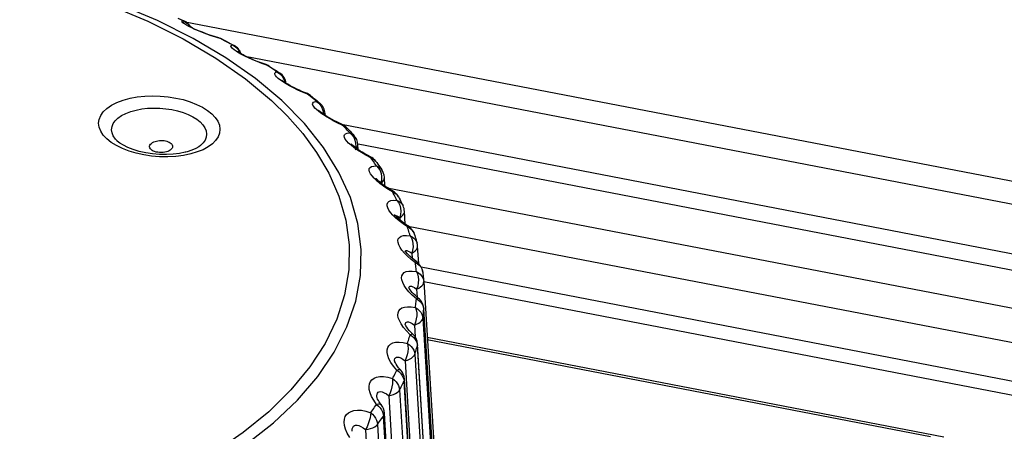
# Model space of a CAD drawing. Header units: millimetres. Extents: x -728 to -141, y -62 to 525.
# Tile 183 of 186: x -180 to -168, y 495 to 500. Entities that reach past the tile are written whole.
import ezdxf

# ---------------------------------------------------------------- set-up
doc = ezdxf.new("R2010")
doc.units = ezdxf.units.MM
doc.header["$LTSCALE"] = 23.1
doc.layers.add('R912005502_AM_0', color=7, linetype='CONTINUOUS')

msp = doc.modelspace()

# ---------------------------------------------------------------- linework, layer by layer
at = {"layer": 'R912005502_AM_0', "color": 7}
for p, q in [((-178.06, 499.872), (-178.525, 500.069)), ((-177.627, 499.655), (-178.06, 499.872)), ((-177.756, 499.874), (-177.808, 499.897)), ((-177.793, 499.893), (-177.741, 499.87)), ((-177.756, 499.874), (-177.741, 499.87)), ((-177.756, 499.874), (-177.722, 499.857)), ((-177.742, 499.863), (-158.296, 496.112)), ((-177.666, 499.802), (-177.663, 499.797)), ((-177.606, 499.766), (-177.644, 499.783)), ((-177.562, 499.747), (-177.606, 499.766)), ((-177.351, 499.67), (-177.407, 499.689)), ((-177.275, 499.648), (-177.351, 499.67)), ((-177.306, 499.66), (-177.316, 499.663)), ((-177.293, 499.653), (-177.307, 499.66)), ((-177.245, 499.628), (-177.293, 499.653)), ((-177.275, 499.648), (-177.273, 499.646)), ((-177.273, 499.646), (-177.224, 499.621)), ((-177.197, 499.603), (-177.245, 499.628)), ((-177.224, 499.621), (-177.176, 499.596)), ((-177.15, 499.577), (-177.197, 499.603)), ((-177.176, 499.596), (-177.128, 499.57)), ((-177.088, 499.532), (-177.066, 499.501)), ((-177.039, 499.462), (-177.075, 499.482)), ((-177.066, 499.501), (-177.054, 499.475)), ((-176.999, 499.441), (-177.039, 499.462)), ((-176.953, 499.419), (-176.999, 499.441)), ((-176.993, 499.442), (-158.364, 495.849)), ((-176.787, 499.354), (-176.824, 499.368)), ((-176.711, 499.318), (-176.746, 499.34)), ((-176.733, 499.332), (-176.714, 499.325)), ((-176.714, 499.325), (-176.705, 499.321)), ((-176.669, 499.29), (-176.711, 499.318)), ((-176.705, 499.321), (-176.662, 499.293)), ((-176.627, 499.263), (-176.669, 499.29)), ((-176.662, 499.293), (-176.619, 499.265)), ((-176.619, 499.265), (-176.576, 499.236)), ((-176.551, 498.901), (-176.87, 499.168)), ((-176.568, 499.15), (-176.594, 499.17)), ((-176.536, 499.128), (-176.568, 499.15)), ((-176.505, 499.109), (-176.536, 499.128)), ((-176.514, 499.131), (-176.513, 499.12)), ((-176.498, 499.104), (-176.505, 499.109)), ((-176.456, 499.081), (-176.498, 499.104)), ((-176.408, 499.055), (-176.456, 499.081)), ((-176.355, 499.03), (-176.408, 499.055)), ((-176.25, 498.991), (-176.275, 499.001)), ((-176.25, 498.991), (-176.251, 498.991)), ((-176.239, 498.981), (-176.25, 498.991)), ((-176.239, 498.981), (-176.219, 498.974)), ((-176.221, 498.966), (-176.239, 498.981)), ((-176.219, 498.974), (-176.202, 498.964)), ((-176.108, 498.887), (-176.09, 498.872)), ((-176.09, 498.872), (-176.09, 498.872)), ((-176.105, 498.772), (-176.129, 498.792)), ((-176.086, 498.769), (-176.085, 498.768)), ((-176.048, 498.77), (-176.044, 498.736)), ((-176.016, 498.717), (-176.038, 498.731)), ((-176.025, 498.723), (-176.026, 498.744)), ((-175.87, 498.629), (-175.919, 498.654)), ((-175.818, 498.605), (-175.87, 498.629)), ((-175.825, 498.616), (-175.85, 498.627)), ((-175.826, 498.616), (-175.826, 498.616)), ((-175.826, 498.615), (-158.892, 495.349)), ((-175.818, 498.605), (-175.796, 498.597)), ((-175.802, 498.59), (-175.818, 498.605)), ((-175.796, 498.597), (-175.777, 498.585)), ((-178.569, 498.433), (-178.596, 498.473)), ((-175.777, 498.585), (-175.77, 498.578)), ((-175.69, 498.496), (-175.675, 498.48)), ((-175.675, 498.48), (-175.675, 498.48)), ((-178.569, 498.433), (-178.569, 498.433)), ((-177.535, 498.358), (-177.556, 498.342)), ((-177.534, 498.359), (-177.535, 498.358)), ((-175.711, 498.36), (-175.74, 498.387)), ((-175.655, 498.384), (-175.653, 498.345)), ((-175.623, 498.306), (-175.627, 498.367)), ((-159.12, 495.189), (-175.626, 498.372)), ((-177.654, 498.254), (-177.744, 498.236)), ((-177.7, 498.281), (-177.716, 498.276)), ((-177.576, 498.278), (-177.654, 498.254)), ((-177.506, 498.306), (-177.576, 498.278)), ((-175.653, 498.345), (-175.657, 498.322)), ((-175.584, 498.27), (-175.632, 498.301)), ((-175.575, 498.274), (-175.604, 498.292)), ((-175.531, 498.239), (-175.584, 498.27)), ((-175.472, 498.208), (-175.531, 498.239)), ((-175.476, 498.22), (-175.511, 498.238)), ((-175.477, 498.22), (-175.477, 498.22)), ((-175.46, 498.192), (-175.472, 498.208)), ((-175.472, 498.208), (-175.45, 498.199)), ((-175.448, 498.175), (-175.46, 498.192)), ((-175.45, 498.199), (-175.43, 498.185)), ((-175.43, 498.185), (-175.412, 498.167)), ((-175.4, 498.109), (-175.412, 498.125)), ((-175.436, 498.107), (-175.4, 498.109)), ((-175.361, 498.098), (-175.349, 498.08)), ((-175.349, 498.08), (-175.337, 498.063)), ((-175.367, 497.914), (-175.349, 497.902)), ((-175.315, 497.862), (-175.36, 497.895)), ((-175.34, 497.939), (-175.349, 497.902)), ((-175.34, 497.979), (-175.34, 497.939)), ((-175.299, 497.864), (-175.305, 497.971)), ((-175.264, 497.828), (-175.315, 497.862)), ((-175.271, 497.845), (-162.301, 495.344)), ((-175.207, 497.794), (-175.264, 497.828)), ((-175.206, 497.806), (-175.237, 497.824)), ((-175.198, 497.777), (-175.207, 497.794)), ((-175.163, 497.769), (-175.146, 497.751)), ((-175.146, 497.751), (-175.135, 497.734)), ((-175.164, 497.708), (-175.172, 497.726)), ((-175.155, 497.691), (-175.164, 497.708)), ((-175.12, 497.632), (-175.11, 497.596)), ((-175.094, 497.647), (-175.08, 497.625)), ((-175.089, 497.643), (-175.08, 497.625)), ((-175.11, 497.519), (-175.119, 497.482)), ((-175.11, 497.596), (-175.107, 497.558)), ((-175.107, 497.558), (-175.11, 497.519)), ((-175.053, 497.403), (-175.063, 497.558)), ((-175.182, 497.5), (-175.182, 497.5)), ((-175.14, 497.496), (-175.119, 497.482)), ((-175.08, 497.405), (-175.128, 497.441)), ((-175.119, 497.482), (-175.118, 497.452)), ((-175.026, 497.368), (-175.08, 497.405)), ((-175.018, 497.38), (-175.025, 497.384)), ((-175.018, 497.38), (-163.155, 495.092)), ((-174.994, 497.262), (-174.999, 497.28)), ((-174.95, 497.3), (-174.943, 497.283)), ((-174.918, 497.193), (-174.909, 497.171)), ((-174.998, 497.066), (-174.975, 497.051)), ((-174.975, 497.051), (-174.971, 496.989)), ((-174.89, 496.924), (-174.903, 497.134)), ((-174.929, 496.934), (-174.981, 496.974)), ((-174.914, 496.945), (-174.945, 496.968)), ((-174.918, 496.827), (-174.92, 496.845)), ((-174.861, 496.883), (-165.196, 495.019)), ((-174.829, 496.705), (-174.373, 489.34)), ((-174.828, 496.707), (-165.386, 494.886)), ((-175.006, 496.628), (-175.008, 496.631)), ((-175.008, 496.625), (-175.008, 496.628)), ((-174.94, 496.632), (-174.915, 496.615)), ((-174.915, 496.615), (-174.909, 496.518)), ((-174.918, 496.497), (-174.967, 496.539)), ((-174.918, 496.497), (-174.894, 496.481)), ((-174.894, 496.481), (-174.872, 496.463)), ((-174.929, 496.39), (-174.927, 496.408)), ((-174.841, 496.42), (-174.833, 496.396)), ((-174.833, 496.396), (-174.829, 496.37)), ((-174.498, 491.04), (-174.829, 496.377)), ((-174.829, 496.37), (-174.829, 496.377)), ((-174.5, 491.05), (-174.829, 496.37)), ((-174.839, 496.262), (-174.837, 496.28)), ((-174.839, 496.262), (-174.512, 490.923)), ((-175.039, 496.107), (-175.075, 496.15)), ((-175.052, 496.182), (-175.052, 496.182)), ((-175.034, 496.152), (-175.044, 496.168)), ((-174.994, 496.061), (-175.039, 496.107)), ((-174.985, 496.092), (-175.005, 496.113)), ((-174.961, 496.068), (-174.985, 496.092)), ((-174.942, 496.178), (-174.934, 496.035)), ((-174.994, 496.061), (-174.97, 496.045)), ((-174.97, 496.045), (-174.949, 496.026)), ((-174.918, 495.98), (-174.909, 495.956)), ((-168.518, 494.819), (-174.787, 496.028)), ((-168.682, 494.821), (-174.785, 495.999)), ((-174.937, 495.823), (-174.931, 495.841)), ((-174.909, 495.956), (-174.905, 495.93)), ((-174.905, 495.93), (-174.903, 495.947)), ((-174.578, 490.591), (-174.905, 495.93)), ((-174.576, 490.608), (-174.903, 495.947)), ((-175.182, 495.742), (-175.182, 495.742)), ((-175.173, 495.721), (-175.179, 495.732)), ((-175.083, 495.765), (-175.055, 495.745)), ((-175.055, 495.745), (-174.734, 490.388)), ((-174.937, 495.823), (-174.615, 490.466)), ((-175.155, 495.632), (-175.195, 495.68)), ((-175.155, 495.632), (-175.131, 495.615)), ((-175.131, 495.615), (-175.111, 495.594)), ((-175.081, 495.547), (-175.072, 495.522)), ((-175.072, 495.522), (-175.068, 495.496)), ((-174.746, 490.139), (-175.068, 495.496)), ((-174.741, 490.161), (-175.063, 495.523)), ((-175.121, 495.392), (-174.808, 490.017)), ((-175.4, 495.215), (-175.435, 495.265)), ((-175.397, 495.308), (-175.397, 495.309)), ((-175.396, 495.304), (-175.397, 495.308)), ((-175.253, 495.321), (-174.94, 489.946)), ((-175.328, 495.126), (-175.32, 495.1)), ((-175.32, 495.1), (-175.316, 495.074)), ((-175.003, 489.7), (-175.316, 495.074)), ((-174.992, 489.735), (-175.305, 495.11)), ((-175.534, 494.91), (-175.233, 489.518)), ((-175.389, 494.973), (-175.088, 489.581))]:
    msp.add_line(p, q, dxfattribs=at)
for points in [[(-178.641, 500.059), (-178.177, 499.864), (-177.746, 499.649)], [(-177.708, 499.817), (-177.732, 499.832), (-177.75, 499.846), (-177.761, 499.857), (-177.763, 499.867), (-177.756, 499.874)], [(-177.722, 499.857), (-177.691, 499.833), (-177.666, 499.802)], [(-177.644, 499.783), (-177.678, 499.8), (-177.708, 499.817)], [(-177.652, 499.791), (-177.669, 499.8), (-177.681, 499.806), (-177.687, 499.81)], [(-177.396, 499.687), (-177.436, 499.701), (-177.475, 499.715), (-177.513, 499.73), (-177.548, 499.744), (-177.58, 499.757), (-177.608, 499.77), (-177.632, 499.781), (-177.652, 499.791)], [(-177.407, 499.689), (-177.462, 499.708), (-177.514, 499.728), (-177.562, 499.747)], [(-177.316, 499.663), (-177.356, 499.674), (-177.396, 499.687)], [(-177.746, 499.649), (-177.35, 499.416), (-176.992, 499.167), (-176.675, 498.902)], [(-176.87, 499.168), (-177.23, 499.42), (-177.627, 499.655)], [(-177.13, 499.518), (-177.149, 499.534), (-177.162, 499.549), (-177.167, 499.561), (-177.163, 499.571), (-177.15, 499.577)], [(-177.15, 499.577), (-177.132, 499.572), (-177.129, 499.57)], [(-177.15, 499.577), (-177.117, 499.558), (-177.088, 499.532)], [(-177.075, 499.482), (-177.105, 499.5), (-177.13, 499.518)], [(-177.043, 499.468), (-177.062, 499.48), (-177.076, 499.489), (-177.086, 499.496), (-177.089, 499.498)], [(-176.824, 499.368), (-176.86, 499.382), (-176.896, 499.397), (-176.93, 499.412), (-176.963, 499.427), (-176.993, 499.441), (-177.019, 499.455), (-177.043, 499.468)], [(-176.848, 499.374), (-176.903, 499.396), (-176.953, 499.419)], [(-176.733, 499.332), (-176.792, 499.352), (-176.848, 499.374)], [(-176.745, 499.34), (-176.751, 499.342), (-176.787, 499.354)], [(-176.594, 499.17), (-176.614, 499.189), (-176.628, 499.206), (-176.636, 499.222), (-176.635, 499.234), (-176.625, 499.243), (-176.606, 499.249)], [(-176.627, 499.263), (-176.575, 499.228), (-176.548, 499.2)], [(-176.606, 499.249), (-176.586, 499.242), (-176.576, 499.236)], [(-176.548, 499.2), (-176.528, 499.168), (-176.514, 499.131)], [(-176.478, 499.099), (-176.5, 499.112), (-176.519, 499.124), (-176.534, 499.135), (-176.546, 499.144), (-176.552, 499.149)], [(-176.337, 499.027), (-176.368, 499.041), (-176.398, 499.055), (-176.426, 499.07), (-176.453, 499.085), (-176.478, 499.099)], [(-178.39, 498.93), (-178.304, 498.946), (-178.214, 498.955), (-178.121, 498.959), (-178.026, 498.957), (-177.931, 498.948), (-177.838, 498.933), (-177.748, 498.913), (-177.664, 498.887), (-177.585, 498.856), (-177.514, 498.821), (-177.452, 498.783), (-177.399, 498.74)], [(-176.239, 498.981), (-176.299, 499.005), (-176.355, 499.03)], [(-176.275, 499.001), (-176.306, 499.013), (-176.337, 499.027)], [(-176.184, 498.937), (-176.202, 498.952), (-176.221, 498.966)], [(-176.202, 498.964), (-176.183, 498.948), (-176.164, 498.933), (-176.145, 498.918)], [(-176.675, 498.902), (-176.48, 498.711), (-176.297, 498.501), (-176.128, 498.271), (-175.98, 498.02), (-175.859, 497.743), (-175.773, 497.451), (-175.733, 497.151), (-175.737, 496.847), (-175.788, 496.546), (-175.884, 496.248), (-176.025, 495.956), (-176.211, 495.67), (-176.439, 495.393), (-176.709, 495.127), (-177.018, 494.874), (-177.365, 494.634), (-177.747, 494.41), (-178.162, 494.203), (-178.607, 494.014), (-179.079, 493.845), (-179.575, 493.697), (-180.092, 493.57)], [(-178.674, 498.437), (-178.717, 498.483), (-178.747, 498.53), (-178.766, 498.578), (-178.773, 498.627), (-178.766, 498.674), (-178.748, 498.721), (-178.716, 498.765), (-178.673, 498.807), (-178.618, 498.845), (-178.551, 498.879), (-178.476, 498.907), (-178.39, 498.93)], [(-175.914, 495.851), (-175.76, 496.156), (-175.654, 496.466), (-175.596, 496.781), (-175.588, 497.096), (-175.629, 497.411), (-175.719, 497.724), (-175.857, 498.031), (-176.043, 498.331), (-176.275, 498.622), (-176.551, 498.901)], [(-176.129, 498.892), (-176.147, 498.907), (-176.166, 498.922), (-176.184, 498.937)], [(-176.129, 498.792), (-176.148, 498.811), (-176.163, 498.829), (-176.173, 498.845), (-176.177, 498.859), (-176.175, 498.872), (-176.167, 498.881), (-176.152, 498.888), (-176.129, 498.892)], [(-176.145, 498.918), (-176.127, 498.903), (-176.108, 498.887)], [(-176.129, 498.892), (-176.109, 498.884), (-176.09, 498.872)], [(-176.129, 498.892), (-176.101, 498.869), (-176.076, 498.84)], [(-176.076, 498.84), (-176.059, 498.807), (-176.048, 498.77)], [(-178.596, 498.473), (-178.61, 498.51), (-178.615, 498.548), (-178.61, 498.586), (-178.596, 498.622), (-178.572, 498.657), (-178.538, 498.69), (-178.495, 498.72), (-178.444, 498.746), (-178.384, 498.769), (-178.318, 498.787)], [(-178.318, 498.787), (-178.25, 498.8), (-178.18, 498.808), (-178.106, 498.811), (-178.032, 498.81), (-177.958, 498.803), (-177.885, 498.792), (-177.815, 498.777), (-177.748, 498.757), (-177.687, 498.733), (-177.631, 498.705), (-177.582, 498.675), (-177.541, 498.642)], [(-177.399, 498.74), (-177.357, 498.696), (-177.327, 498.65), (-177.308, 498.602), (-177.301, 498.554), (-177.306, 498.507), (-177.323, 498.461), (-177.353, 498.417), (-177.393, 498.377), (-177.445, 498.339), (-177.506, 498.306)], [(-176.129, 498.792), (-176.108, 498.784), (-176.089, 498.772), (-176.086, 498.769)], [(-176.007, 498.703), (-176.044, 498.727), (-176.077, 498.75), (-176.105, 498.772)], [(-176.086, 498.769), (-176.089, 498.771), (-176.092, 498.775)], [(-176.038, 498.731), (-176.056, 498.745), (-176.072, 498.757), (-176.083, 498.767), (-176.085, 498.768)], [(-176.028, 498.725), (-176.028, 498.726), (-176.026, 498.744)], [(-175.91, 498.656), (-175.939, 498.672), (-175.967, 498.687), (-175.993, 498.702), (-176.016, 498.717)], [(-177.541, 498.642), (-177.508, 498.607), (-177.484, 498.57), (-177.469, 498.533), (-177.464, 498.496), (-177.468, 498.458), (-177.482, 498.422), (-177.505, 498.388), (-177.534, 498.359)], [(-175.919, 498.654), (-175.965, 498.679), (-176.007, 498.703)], [(-175.85, 498.627), (-175.881, 498.642), (-175.91, 498.656)], [(-175.818, 498.605), (-175.824, 498.615), (-175.826, 498.616)], [(-175.726, 498.51), (-175.741, 498.526), (-175.756, 498.542), (-175.771, 498.558), (-175.787, 498.574), (-175.802, 498.59)], [(-175.78, 498.434), (-175.791, 498.455), (-175.794, 498.473), (-175.79, 498.488), (-175.778, 498.5)], [(-175.778, 498.5), (-175.756, 498.507), (-175.726, 498.51)], [(-175.769, 498.578), (-175.753, 498.562), (-175.737, 498.545), (-175.722, 498.529), (-175.706, 498.512), (-175.69, 498.496)], [(-175.726, 498.51), (-175.704, 498.502), (-175.685, 498.489), (-175.675, 498.48)], [(-175.726, 498.51), (-175.7, 498.486), (-175.678, 498.456)], [(-178.485, 498.32), (-178.557, 498.355), (-178.62, 498.394), (-178.674, 498.437)], [(-178.549, 498.412), (-178.557, 498.42), (-178.569, 498.433)], [(-177.716, 498.276), (-177.724, 498.274), (-177.792, 498.261), (-177.868, 498.251), (-177.949, 498.247), (-178.034, 498.248), (-178.119, 498.255), (-178.202, 498.267), (-178.281, 498.285), (-178.354, 498.307), (-178.418, 498.332), (-178.472, 498.359), (-178.515, 498.385), (-178.546, 498.409), (-178.549, 498.412)], [(-178.136, 498.307), (-178.145, 498.317), (-178.151, 498.328), (-178.154, 498.339), (-178.154, 498.35), (-178.15, 498.361), (-178.143, 498.372), (-178.133, 498.382), (-178.12, 498.392), (-178.105, 498.4), (-178.088, 498.406)], [(-178.088, 498.406), (-178.071, 498.411), (-178.053, 498.415), (-178.035, 498.417), (-178.016, 498.418), (-177.998, 498.417), (-177.979, 498.416), (-177.962, 498.413), (-177.945, 498.408), (-177.93, 498.403), (-177.916, 498.397), (-177.904, 498.389), (-177.893, 498.381)], [(-177.893, 498.381), (-177.885, 498.373), (-177.88, 498.364), (-177.876, 498.354), (-177.875, 498.344), (-177.877, 498.334), (-177.881, 498.325), (-177.887, 498.316), (-177.896, 498.307), (-177.906, 498.299), (-177.919, 498.292), (-177.933, 498.285), (-177.95, 498.28)], [(-175.74, 498.387), (-175.763, 498.411), (-175.78, 498.434)], [(-175.632, 498.301), (-175.675, 498.331), (-175.711, 498.36)], [(-175.604, 498.292), (-175.63, 498.31), (-175.654, 498.328), (-175.674, 498.343), (-175.69, 498.357), (-175.701, 498.368), (-175.708, 498.376), (-175.71, 498.378)], [(-175.678, 498.456), (-175.663, 498.422), (-175.655, 498.384)], [(-175.659, 498.306), (-175.643, 498.322), (-175.633, 498.339), (-175.627, 498.357), (-175.627, 498.367)], [(-177.744, 498.236), (-177.838, 498.224), (-177.935, 498.219), (-178.034, 498.22), (-178.131, 498.228), (-178.226, 498.243), (-178.318, 498.263), (-178.404, 498.289), (-178.485, 498.32)], [(-177.95, 498.28), (-177.969, 498.275), (-177.99, 498.272), (-178.011, 498.271), (-178.033, 498.271), (-178.054, 498.274), (-178.074, 498.277), (-178.093, 498.283), (-178.11, 498.29), (-178.124, 498.298), (-178.136, 498.307)], [(-177.556, 498.342), (-177.592, 498.321), (-177.641, 498.3), (-177.7, 498.281)], [(-175.511, 498.238), (-175.544, 498.256), (-175.575, 498.274)], [(-175.472, 498.208), (-175.475, 498.218), (-175.477, 498.22)], [(-175.412, 498.125), (-175.424, 498.142), (-175.436, 498.159), (-175.448, 498.175)], [(-175.412, 498.167), (-175.399, 498.149), (-175.386, 498.132), (-175.374, 498.115), (-175.361, 498.098)], [(-175.431, 497.959), (-175.456, 497.987), (-175.475, 498.013), (-175.486, 498.036), (-175.492, 498.057), (-175.49, 498.076), (-175.48, 498.091), (-175.462, 498.102), (-175.436, 498.107)], [(-175.4, 498.109), (-175.377, 498.099), (-175.357, 498.085), (-175.34, 498.068), (-175.337, 498.063)], [(-175.4, 498.109), (-175.377, 498.083), (-175.358, 498.052)], [(-175.358, 498.052), (-175.346, 498.017), (-175.34, 497.979)], [(-175.36, 497.895), (-175.399, 497.928), (-175.431, 497.959)], [(-175.292, 497.859), (-175.316, 497.877), (-175.339, 497.894), (-175.359, 497.91), (-175.376, 497.926), (-175.389, 497.939), (-175.399, 497.95), (-175.405, 497.957), (-175.407, 497.96)], [(-175.398, 497.922), (-175.396, 497.926), (-175.391, 497.926), (-175.381, 497.922), (-175.367, 497.914)], [(-175.349, 497.902), (-175.33, 497.916), (-175.316, 497.933), (-175.308, 497.95), (-175.305, 497.967), (-175.305, 497.971)], [(-175.237, 497.824), (-175.266, 497.842), (-175.292, 497.859)], [(-175.207, 497.794), (-175.206, 497.804), (-175.207, 497.807)], [(-175.207, 497.794), (-175.184, 497.783), (-175.163, 497.769)], [(-175.172, 497.726), (-175.181, 497.743), (-175.189, 497.76), (-175.198, 497.777)], [(-175.205, 497.512), (-175.232, 497.544), (-175.253, 497.574), (-175.266, 497.601), (-175.273, 497.625), (-175.273, 497.646), (-175.266, 497.664), (-175.251, 497.678), (-175.227, 497.688), (-175.195, 497.692), (-175.155, 497.691)], [(-175.155, 497.691), (-175.135, 497.665), (-175.12, 497.632)], [(-175.155, 497.691), (-175.131, 497.68), (-175.111, 497.665), (-175.094, 497.647)], [(-175.135, 497.734), (-175.126, 497.716), (-175.116, 497.698)], [(-175.116, 497.698), (-175.107, 497.679), (-175.098, 497.661), (-175.089, 497.643)], [(-175.128, 497.441), (-175.17, 497.478), (-175.205, 497.512)], [(-175.119, 497.453), (-175.143, 497.475), (-175.161, 497.493), (-175.175, 497.509), (-175.182, 497.519)], [(-175.119, 497.482), (-175.098, 497.495), (-175.082, 497.511), (-175.07, 497.527), (-175.064, 497.545), (-175.063, 497.558)], [(-175.182, 497.5), (-175.181, 497.505), (-175.178, 497.509)], [(-175.178, 497.509), (-175.169, 497.509), (-175.157, 497.504), (-175.14, 497.496)], [(-175.025, 497.384), (-175.059, 497.407), (-175.09, 497.43), (-175.119, 497.453)], [(-175.026, 497.368), (-175.02, 497.378), (-175.018, 497.38)], [(-174.999, 497.28), (-175.004, 497.298), (-175.009, 497.315), (-175.014, 497.333), (-175.02, 497.35), (-175.026, 497.368)], [(-175.026, 497.368), (-175.001, 497.356), (-174.98, 497.34)], [(-174.98, 497.34), (-174.963, 497.321), (-174.95, 497.3)], [(-174.943, 497.283), (-174.937, 497.264), (-174.931, 497.246), (-174.926, 497.227), (-174.92, 497.208), (-174.915, 497.19), (-174.909, 497.171)], [(-175.093, 497.087), (-175.116, 497.121), (-175.132, 497.152), (-175.14, 497.179), (-175.142, 497.203), (-175.137, 497.224), (-175.124, 497.242), (-175.104, 497.255), (-175.075, 497.263), (-175.039, 497.266), (-174.994, 497.262)], [(-174.994, 497.262), (-174.978, 497.235), (-174.965, 497.202)], [(-174.994, 497.262), (-174.97, 497.25), (-174.949, 497.234), (-174.931, 497.215), (-174.918, 497.193)], [(-174.965, 497.202), (-174.959, 497.165), (-174.958, 497.127), (-174.963, 497.088), (-174.975, 497.051)], [(-174.981, 496.974), (-175.025, 497.013), (-175.063, 497.051), (-175.093, 497.087)], [(-175.052, 497.066), (-175.052, 497.071), (-175.049, 497.078), (-175.042, 497.082), (-175.032, 497.082), (-175.017, 497.076), (-174.998, 497.066)], [(-175.014, 497.03), (-175.031, 497.048), (-175.042, 497.064), (-175.05, 497.074)], [(-174.975, 497.051), (-174.951, 497.064), (-174.931, 497.078), (-174.917, 497.094), (-174.907, 497.111), (-174.903, 497.128), (-174.903, 497.134)], [(-174.945, 496.968), (-174.971, 496.989), (-174.994, 497.01), (-175.014, 497.03)], [(-174.929, 496.934), (-174.92, 496.943), (-174.914, 496.945)], [(-174.92, 496.845), (-174.921, 496.863), (-174.923, 496.88), (-174.925, 496.898), (-174.927, 496.916), (-174.929, 496.934)], [(-174.929, 496.934), (-174.904, 496.92), (-174.883, 496.903)], [(-175.041, 496.621), (-175.066, 496.659), (-175.084, 496.694), (-175.095, 496.725), (-175.098, 496.753), (-175.095, 496.777), (-175.084, 496.797), (-175.067, 496.814), (-175.041, 496.826), (-175.008, 496.833), (-174.967, 496.833), (-174.918, 496.827)], [(-174.918, 496.827), (-174.906, 496.799), (-174.896, 496.765), (-174.893, 496.728), (-174.895, 496.69), (-174.902, 496.651), (-174.915, 496.615)], [(-174.918, 496.827), (-174.894, 496.813), (-174.872, 496.796), (-174.855, 496.776), (-174.841, 496.753), (-174.833, 496.729), (-174.829, 496.706)], [(-174.883, 496.903), (-174.865, 496.883), (-174.852, 496.861)], [(-174.852, 496.861), (-174.843, 496.838), (-174.84, 496.82)], [(-174.84, 496.82), (-174.838, 496.801), (-174.836, 496.782), (-174.834, 496.763), (-174.832, 496.744), (-174.83, 496.725), (-174.829, 496.706)], [(-174.915, 496.615), (-174.89, 496.626), (-174.868, 496.64), (-174.85, 496.655), (-174.837, 496.671), (-174.83, 496.688), (-174.829, 496.705)], [(-174.967, 496.539), (-175.008, 496.581), (-175.041, 496.621)], [(-175.008, 496.628), (-175.007, 496.639), (-175.001, 496.647), (-174.992, 496.65), (-174.979, 496.649), (-174.962, 496.643), (-174.94, 496.632)], [(-174.981, 496.591), (-174.993, 496.606), (-175.001, 496.618), (-175.006, 496.628)], [(-174.933, 496.539), (-174.951, 496.557), (-174.968, 496.575), (-174.981, 496.591)], [(-174.895, 496.506), (-174.912, 496.521), (-174.933, 496.539)], [(-174.927, 496.408), (-174.925, 496.425), (-174.923, 496.443), (-174.921, 496.461), (-174.92, 496.479), (-174.918, 496.497)], [(-174.918, 496.497), (-174.906, 496.505), (-174.896, 496.507), (-174.895, 496.506)], [(-174.872, 496.463), (-174.855, 496.443), (-174.841, 496.42)], [(-175.075, 496.15), (-175.104, 496.192), (-175.124, 496.232), (-175.137, 496.267), (-175.142, 496.299), (-175.14, 496.327), (-175.132, 496.35), (-175.116, 496.37), (-175.093, 496.386), (-175.063, 496.396), (-175.025, 496.401), (-174.981, 496.399), (-174.929, 496.39)], [(-174.929, 496.39), (-174.92, 496.361), (-174.914, 496.327), (-174.914, 496.29), (-174.919, 496.252), (-174.928, 496.214), (-174.942, 496.178)], [(-174.929, 496.39), (-174.904, 496.374), (-174.883, 496.356), (-174.865, 496.335), (-174.852, 496.312), (-174.843, 496.288), (-174.839, 496.262)], [(-174.837, 496.28), (-174.835, 496.298), (-174.833, 496.316), (-174.832, 496.334), (-174.83, 496.352), (-174.829, 496.37)], [(-175.052, 496.182), (-175.051, 496.197), (-175.047, 496.208), (-175.039, 496.215), (-175.027, 496.218), (-175.012, 496.216), (-174.992, 496.209), (-174.969, 496.196), (-174.942, 496.178)], [(-174.942, 496.178), (-174.915, 496.188), (-174.89, 496.2), (-174.87, 496.214), (-174.855, 496.229), (-174.844, 496.246), (-174.839, 496.262)], [(-175.044, 496.168), (-175.05, 496.18), (-175.051, 496.184)], [(-175.005, 496.113), (-175.021, 496.134), (-175.034, 496.152)], [(-175.195, 495.68), (-175.227, 495.725), (-175.251, 495.769), (-175.266, 495.809), (-175.273, 495.845), (-175.273, 495.877), (-175.266, 495.905), (-175.253, 495.928), (-175.233, 495.947), (-175.205, 495.961), (-175.17, 495.97), (-175.128, 495.972), (-175.08, 495.967), (-175.026, 495.956)], [(-175.026, 495.956), (-175.02, 495.973), (-175.014, 495.991), (-175.009, 496.008), (-175.004, 496.026), (-174.999, 496.044), (-174.994, 496.061)], [(-174.994, 496.061), (-174.978, 496.069), (-174.965, 496.07), (-174.961, 496.068)], [(-174.949, 496.026), (-174.931, 496.004), (-174.918, 495.98)], [(-186.57, 493.737), (-186.05, 493.583), (-185.507, 493.452), (-184.946, 493.345), (-184.371, 493.264), (-183.785, 493.207), (-183.192, 493.177), (-182.596, 493.173), (-182.001, 493.194), (-181.412, 493.242), (-180.833, 493.315), (-180.267, 493.414), (-179.718, 493.536), (-179.19, 493.683), (-178.687, 493.852), (-178.211, 494.042), (-177.768, 494.253), (-177.358, 494.482), (-176.986, 494.729), (-176.653, 494.991), (-176.362, 495.266), (-176.115, 495.554), (-175.914, 495.851)], [(-175.026, 495.956), (-175.02, 495.926), (-175.018, 495.892), (-175.022, 495.855), (-175.029, 495.818), (-175.04, 495.78), (-175.055, 495.745)], [(-175.026, 495.956), (-175.001, 495.939), (-174.98, 495.919), (-174.963, 495.897), (-174.95, 495.874), (-174.941, 495.849), (-174.937, 495.823)], [(-174.931, 495.841), (-174.926, 495.859), (-174.92, 495.877), (-174.915, 495.894), (-174.91, 495.912), (-174.905, 495.93)], [(-175.182, 495.742), (-175.182, 495.756), (-175.178, 495.771), (-175.172, 495.781)], [(-175.179, 495.732), (-175.179, 495.734), (-175.182, 495.741), (-175.182, 495.743), (-175.182, 495.742)], [(-175.134, 495.661), (-175.151, 495.683), (-175.164, 495.703), (-175.173, 495.721)], [(-175.172, 495.781), (-175.161, 495.788), (-175.148, 495.79), (-175.13, 495.787), (-175.108, 495.779), (-175.083, 495.765)], [(-175.055, 495.745), (-175.026, 495.754), (-175, 495.764), (-174.977, 495.777), (-174.959, 495.791), (-174.945, 495.807), (-174.937, 495.823)], [(-175.207, 495.529), (-175.198, 495.546), (-175.189, 495.563), (-175.181, 495.581), (-175.172, 495.598), (-175.164, 495.615), (-175.155, 495.632)], [(-175.155, 495.632), (-175.135, 495.639), (-175.12, 495.64), (-175.111, 495.635)], [(-175.111, 495.635), (-175.114, 495.638), (-175.134, 495.661)], [(-175.435, 495.265), (-175.462, 495.312), (-175.48, 495.356), (-175.49, 495.397), (-175.492, 495.434), (-175.487, 495.465), (-175.475, 495.492), (-175.457, 495.515), (-175.432, 495.532), (-175.4, 495.545), (-175.361, 495.552), (-175.315, 495.552), (-175.264, 495.544), (-175.207, 495.529)], [(-175.207, 495.529), (-175.206, 495.5), (-175.208, 495.466), (-175.214, 495.429), (-175.224, 495.392), (-175.237, 495.355), (-175.253, 495.321)], [(-175.207, 495.529), (-175.184, 495.511), (-175.163, 495.49), (-175.146, 495.467), (-175.133, 495.443), (-175.125, 495.418), (-175.121, 495.392)], [(-175.111, 495.594), (-175.094, 495.572), (-175.081, 495.547)], [(-175.103, 495.427), (-175.094, 495.444), (-175.085, 495.462), (-175.077, 495.479), (-175.068, 495.496)], [(-175.068, 495.496), (-175.063, 495.513), (-175.063, 495.523)], [(-175.397, 495.309), (-175.397, 495.32), (-175.395, 495.339), (-175.389, 495.353), (-175.38, 495.364), (-175.368, 495.369), (-175.352, 495.371), (-175.332, 495.367), (-175.309, 495.357), (-175.282, 495.342), (-175.253, 495.321)], [(-175.253, 495.321), (-175.223, 495.328), (-175.195, 495.337), (-175.17, 495.348), (-175.149, 495.361), (-175.132, 495.376), (-175.121, 495.392)], [(-175.121, 495.392), (-175.112, 495.409), (-175.103, 495.427)], [(-175.368, 495.245), (-175.379, 495.264), (-175.388, 495.28), (-175.393, 495.294), (-175.396, 495.304)], [(-175.344, 495.212), (-175.353, 495.223), (-175.368, 495.245)], [(-175.726, 494.813), (-175.756, 494.865), (-175.778, 494.913), (-175.79, 494.959), (-175.794, 495), (-175.791, 495.036), (-175.78, 495.068), (-175.764, 495.094), (-175.741, 495.115), (-175.711, 495.131), (-175.675, 495.142), (-175.633, 495.146), (-175.584, 495.144), (-175.531, 495.133), (-175.472, 495.115)], [(-175.472, 495.115), (-175.46, 495.132), (-175.448, 495.148), (-175.436, 495.165), (-175.424, 495.182), (-175.412, 495.198), (-175.4, 495.215)], [(-175.4, 495.215), (-175.377, 495.221), (-175.358, 495.22), (-175.346, 495.214), (-175.344, 495.212)], [(-175.4, 495.215), (-175.377, 495.196), (-175.357, 495.174)], [(-175.357, 495.174), (-175.34, 495.151), (-175.328, 495.126)], [(-175.472, 495.115), (-175.475, 495.086), (-175.48, 495.052), (-175.489, 495.016), (-175.502, 494.979), (-175.516, 494.943), (-175.534, 494.91)], [(-175.472, 495.115), (-175.45, 495.096), (-175.43, 495.074), (-175.413, 495.05), (-175.401, 495.025), (-175.393, 494.999), (-175.389, 494.973)], [(-175.389, 494.973), (-175.376, 494.99), (-175.364, 495.007), (-175.352, 495.024), (-175.34, 495.04), (-175.328, 495.057), (-175.316, 495.074)], [(-175.316, 495.074), (-175.307, 495.09), (-175.305, 495.107), (-175.305, 495.11)], [(-175.696, 494.889), (-175.696, 494.895), (-175.695, 494.918)], [(-175.695, 494.918), (-175.69, 494.936), (-175.681, 494.95), (-175.67, 494.96), (-175.655, 494.965), (-175.637, 494.965), (-175.616, 494.96), (-175.591, 494.949), (-175.563, 494.933), (-175.534, 494.91)], [(-175.534, 494.91), (-175.503, 494.915), (-175.473, 494.922), (-175.446, 494.932), (-175.423, 494.944), (-175.403, 494.958), (-175.389, 494.973)]]:
    msp.add_lwpolyline(points, dxfattribs=at)
for centre, start, end in [((-177.813, 499.705), 29.2827, 66.2878), ((-177.355, 499.486), 62.6371, 74.3554), ((-177.214, 499.412), 18.8029, 61.6042), ((-176.802, 499.169), 57.4207, 71.8812), ((-176.676, 499.087), 7.8129, 56.2157), ((-176.314, 498.823), 51.4811, 69.3334), ((-176.205, 498.734), 3.116, 50.0457), ((-175.897, 498.451), 44.6613, 66.6808), ((-175.807, 498.357), 3.2766, 42.9939), ((-175.556, 498.059), 36.8191, 63.8953), ((-175.485, 497.96), 3.4, 34.8967), ((-175.294, 497.649), 27.8731, 60.9499), ((-175.242, 497.547), 3.4852, 25.6471), ((-175.114, 497.228), 17.8686, 57.818), ((-175.083, 497.123), 3.5316, 15.3346), ((-175.019, 496.798), 7.0167, 54.4779), ((-175.008, 496.366), 3.5389, 50.9343), ((-175.083, 495.936), 3.5074, 47.1726), ((-175.242, 495.512), 3.4381, 43.1394), ((-175.484, 495.099), 3.3319, 38.822)]:
    msp.add_arc(centre, 0.18, start, end, dxfattribs=at)

doc.saveas('drawing.dxf')
